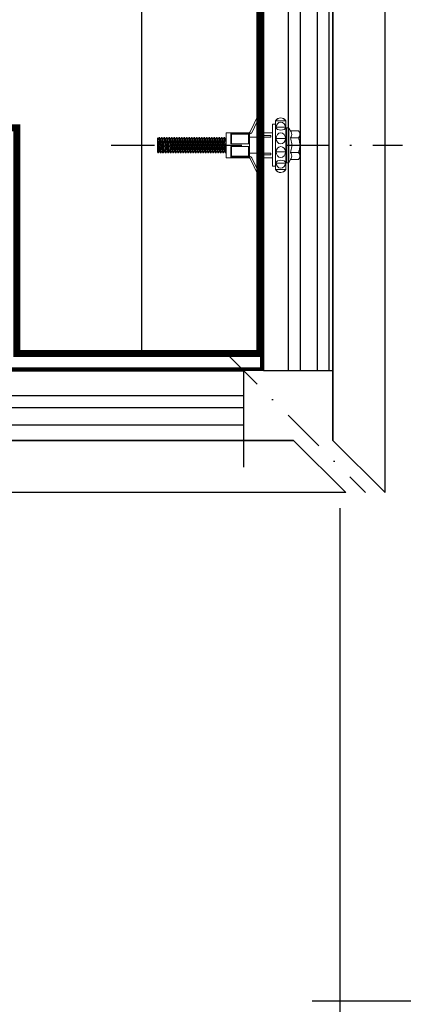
# Model space of a CAD drawing. Header units: millimetres. Extents: x -312551 to 250764, y -35891 to 59426.
# Tile 161 of 256: x -47634 to -47524, y 5709 to 5992. Entities that reach past the tile are written whole.
import ezdxf

# ---------------------------------------------------------------- set-up
doc = ezdxf.new("R2010")
doc.units = ezdxf.units.MM
doc.header["$LTSCALE"] = 2.5
doc.linetypes.add('DASHDOT', pattern=[1, 0.5, -0.25, 0, -0.25])
doc.linetypes.add('HIDDEN', pattern=[0.375, 0.25, -0.125])
for name, color, linetype in [('Rails', 1, 'Continuous'), ('TERR TILE 500', 11, 'Continuous'), ('TERR TILE 600', 160, 'Continuous'), ('Terracotta Tile', 30, 'Continuous')]:
    doc.layers.add(name, color=color, linetype=linetype)
doc.linetypes.add('BATTING', pattern='A,0.0001,-0.1,[134,ltypeshp.shx,S=0.1,R=0,X=-0.1,Y=0],-0.2,[134,ltypeshp.shx,S=0.1,R=180,X=0.1,Y=0],-0.1', length=0.4001)

# ---------------------------------------------------------------- blocks, each defined once
blk = doc.blocks.new('KP Tile fastener')
at = {"layer": 'Rails', "color": 7, "linetype": 'Continuous', "lineweight": 0}
for p, q in [((6.37, 3.87), (4.05, 8.63)), ((-3.59, 7.37), (-3.87, 7.02)), ((-3.87, 0), (-3.87, 7.02)), ((-3.5, 7.37), (-3.73, 7.02)), ((-3.73, 7.02), (-1.04, 7.02)), ((-3.63, 5.7), (-3.73, 5.14)), ((-3.34, 6.17), (-3.63, 5.7)), ((-3.24, 7.64), (-3.59, 7.37)), ((-3.18, 7.63), (-3.5, 7.37)), ((-2.9, 6.49), (-3.34, 6.17)), ((-2.83, 7.81), (-3.24, 7.64)), ((-2.8, 7.8), (-3.18, 7.63)), ((-2.39, 6.6), (-2.9, 6.49)), ((-2.39, 7.87), (-2.83, 7.81)), ((-2.39, 7.86), (-2.8, 7.8)), ((-1.94, 7.82), (-2.39, 7.87)), ((-1.97, 7.8), (-2.39, 7.86)), ((-1.87, 6.49), (-2.39, 6.6)), ((-1.59, 7.63), (-1.97, 7.8)), ((-1.53, 7.65), (-1.94, 7.82)), ((-1.43, 6.17), (-1.87, 6.49)), ((-1.27, 7.37), (-1.59, 7.63)), ((-1.18, 7.38), (-1.53, 7.65)), ((-1.14, 5.7), (-1.43, 6.17)), ((-1.04, 7.02), (-1.27, 7.37)), ((-0.9, 7.02), (-1.18, 7.38)), ((-1.04, 5.14), (-1.14, 5.7)), ((-0.9, 0), (-0.9, 7.02)), ((-0.9, 6.03), (0, 6.03)), ((0, 0), (0, 6.03)), ((0, 0), (0, 6.03)), ((2.63, 3.85), (2.63, 8.3)), ((3.13, 3.04), (3.13, 8.33)), ((5.95, 3.6), (3.61, 8.44)), ((-7.87, 3.5), (-7.92, 3.12)), ((-7.92, 0), (-7.92, 3.12)), ((-7.92, 3.12), (-7.87, 2.73)), ((-7.71, 3.86), (-7.87, 3.5)), ((-7.47, 4.16), (-7.71, 3.86)), ((-7.47, 4.16), (-5.19, 4.16)), ((-5.53, 3.49), (-5.58, 3.12)), ((-5.58, 3.12), (-5.53, 2.74)), ((-5.4, 3.85), (-5.53, 3.49)), ((-5.19, 4.15), (-5.4, 3.85)), ((-5.19, 4.16), (-4.68, 5.04)), ((-4.68, 0), (-4.68, 5.04)), ((-4.68, 5.04), (-4.05, 5.04)), ((-4.05, 0), (-4.05, 5.04)), ((-3.73, 5.14), (-1.04, 5.14)), ((-3.73, 5.14), (-3.63, 4.82)), ((-3.63, 4.82), (-3.34, 4.54)), ((-3.34, 3.07), (-3.63, 2.53)), ((-3.34, 4.54), (-2.39, 4.3)), ((-2.9, 3.44), (-3.34, 3.07)), ((-2.39, 3.57), (-2.9, 3.44)), ((-2.39, 4.3), (-1.43, 4.54)), ((-1.87, 3.44), (-2.39, 3.57)), ((-1.43, 3.07), (-1.87, 3.44)), ((-1.43, 4.54), (-1.14, 4.82)), ((-1.14, 2.53), (-1.43, 3.07)), ((-1.14, 4.82), (-1.04, 5.14)), ((0, 3.6), (2.38, 3.6)), ((6.6, 0.36), (6.6, 3.69)), ((6.6, 3.51), (12, 3.51)), ((6.6, 3.33), (12, 3.33)), ((6.6, 3.33), (6.87, 3.2)), ((6.87, 0.36), (6.87, 3.2)), ((6.87, 3.2), (11.73, 3.2)), ((6.95, 3.6), (12, 3.6)), ((11.73, 3.2), (12, 3.33)), ((11.73, 0.36), (11.73, 3.2)), ((12, 0.36), (12, 3.6)), ((12, 3.6), (13.35, 3.6)), ((13.35, 0), (13.35, 3.6)), ((-7.9, 0.43), (-7.92, 0)), ((-7.9, 0.43), (-7.92, 0)), ((-7.9, -0.43), (-7.92, 0)), ((-7.9, -0.43), (-7.92, 0)), ((-7.84, 0.86), (-7.9, 0.43)), ((-7.87, 2.73), (-7.71, 2.38)), ((-7.75, 1.28), (-7.84, 0.86)), ((-7.62, 1.69), (-7.75, 1.28)), ((-7.71, 2.38), (-7.47, 2.08)), ((-7.47, 2.08), (-7.62, 1.69)), ((-7.47, 2.08), (-5.19, 2.08)), ((-5.56, 0.42), (-5.58, 0)), ((-5.56, 0.42), (-5.58, 0)), ((-5.56, -0.42), (-5.58, 0)), ((-5.56, -0.42), (-5.58, 0)), ((-5.52, 0.85), (-5.56, 0.42)), ((-5.53, 2.74), (-5.4, 2.39)), ((-5.44, 1.28), (-5.52, 0.85)), ((-5.33, 1.69), (-5.44, 1.28)), ((-5.4, 2.39), (-5.19, 2.08)), ((-5.2, 2.08), (-5.33, 1.69)), ((-4.68, 0), (-4.68, -5.04)), ((-4.05, 2.09), (-3.87, 2.09)), ((-4.05, 0), (-4.05, -5.04)), ((-3.63, 2.53), (-3.73, 1.88)), ((-3.73, 1.88), (-1.04, 1.88)), ((-3.73, 1.88), (-3.63, 1.32)), ((-3.63, 1.32), (-3.34, 0.85)), ((-3.34, 0.85), (-2.9, 0.53)), ((-2.9, 0.53), (-2.39, 0.42)), ((-2.9, 0.53), (-2.39, 0.42)), ((-2.39, 0.42), (-1.87, 0.53)), ((-2.39, 0.42), (-1.87, 0.53)), ((-1.87, 0.53), (-1.43, 0.85)), ((-1.43, 0.85), (-1.14, 1.32)), ((-1.04, 1.88), (-1.14, 2.53)), ((-1.14, 1.32), (-1.04, 1.88)), ((0, 0), (0, -6.03)), ((0, 0), (0, -6.03)), ((0.43, 2.28), (0.43, 2.79)), ((0.43, 2.79), (2.88, 2.79)), ((0.43, 2.28), (6.6, 2.28)), ((2.63, 2.28), (2.63, -2.28)), ((6.6, 0.36), (12, 0.36)), ((6.6, 0.36), (6.6, -3.69)), ((13.35, 2.2), (13.38, 2.25)), ((13.35, 0), (13.35, -3.6)), ((13.38, 2.25), (13.74, -2.25)), ((13.38, 2.25), (13.53, 2.25)), ((13.53, 2.25), (13.89, -2.25)), ((13.53, 2.25), (13.77, 1.84)), ((13.77, 1.84), (13.78, 1.82)), ((13.78, 1.82), (13.8, 1.81)), ((13.8, 1.81), (13.81, 1.81)), ((13.81, 1.81), (13.83, 1.81)), ((13.82, 1.81), (14.17, -1.81)), ((13.83, 1.81), (13.85, 1.82)), ((13.85, 1.82), (13.86, 1.84)), ((13.86, 1.84), (14.1, 2.25)), ((14.1, 2.25), (14.46, -2.25)), ((14.1, 2.25), (14.25, 2.25)), ((14.25, 2.25), (14.61, -2.25)), ((14.25, 2.25), (14.49, 1.84)), ((14.49, 1.84), (14.5, 1.82)), ((14.5, 1.82), (14.52, 1.81)), ((14.52, 1.81), (14.53, 1.81)), ((14.53, 1.81), (14.55, 1.81)), ((14.54, 1.81), (14.89, -1.81)), ((14.55, 1.81), (14.57, 1.82)), ((14.57, 1.82), (14.58, 1.84)), ((14.58, 1.84), (14.82, 2.25)), ((14.82, 2.25), (15.18, -2.25)), ((14.82, 2.25), (14.97, 2.25)), ((14.97, 2.25), (15.33, -2.25)), ((14.97, 2.25), (15.21, 1.84)), ((15.21, 1.84), (15.22, 1.82)), ((15.22, 1.82), (15.24, 1.81)), ((15.24, 1.81), (15.25, 1.81)), ((15.25, 1.81), (15.27, 1.81)), ((15.26, 1.81), (15.61, -1.81)), ((15.27, 1.81), (15.29, 1.82)), ((15.29, 1.82), (15.3, 1.84)), ((15.3, 1.84), (15.54, 2.25)), ((15.54, 2.25), (15.9, -2.25)), ((15.54, 2.25), (15.69, 2.25)), ((15.69, 2.25), (16.05, -2.25)), ((15.69, 2.25), (15.93, 1.84)), ((15.93, 1.84), (15.94, 1.82)), ((15.94, 1.82), (15.96, 1.81)), ((15.96, 1.81), (15.97, 1.81)), ((15.97, 1.81), (15.99, 1.81)), ((15.98, 1.81), (16.33, -1.81)), ((15.99, 1.81), (16.01, 1.82)), ((16.01, 1.82), (16.02, 1.84)), ((16.02, 1.84), (16.26, 2.25)), ((16.26, 2.25), (16.62, -2.25)), ((16.26, 2.25), (16.41, 2.25)), ((16.41, 2.25), (16.77, -2.25)), ((16.41, 2.25), (16.65, 1.84)), ((16.65, 1.84), (16.66, 1.82)), ((16.66, 1.82), (16.68, 1.81)), ((16.68, 1.81), (16.69, 1.81)), ((16.69, 1.81), (16.71, 1.81)), ((16.7, 1.81), (17.05, -1.81)), ((16.71, 1.81), (16.73, 1.82)), ((16.73, 1.82), (16.74, 1.84)), ((16.74, 1.84), (16.98, 2.25)), ((16.98, 2.25), (17.34, -2.25)), ((16.98, 2.25), (17.13, 2.25)), ((17.13, 2.25), (17.49, -2.25)), ((17.13, 2.25), (17.37, 1.84)), ((17.37, 1.84), (17.38, 1.82)), ((17.38, 1.82), (17.4, 1.81)), ((17.4, 1.81), (17.41, 1.81)), ((17.41, 1.81), (17.43, 1.81)), ((17.42, 1.81), (17.77, -1.81)), ((17.43, 1.81), (17.45, 1.82)), ((17.45, 1.82), (17.46, 1.84)), ((17.46, 1.84), (17.7, 2.25)), ((17.7, 2.25), (18.06, -2.25)), ((17.7, 2.25), (17.85, 2.25)), ((17.85, 2.25), (18.21, -2.25)), ((17.85, 2.25), (18.09, 1.84)), ((18.09, 1.84), (18.1, 1.82)), ((18.1, 1.82), (18.12, 1.81)), ((18.12, 1.81), (18.13, 1.81)), ((18.13, 1.81), (18.15, 1.81)), ((18.14, 1.81), (18.49, -1.81)), ((18.15, 1.81), (18.17, 1.82)), ((18.17, 1.82), (18.18, 1.84)), ((18.18, 1.84), (18.42, 2.25)), ((18.42, 2.25), (18.78, -2.25)), ((18.42, 2.25), (18.57, 2.25)), ((18.57, 2.25), (18.93, -2.25)), ((18.57, 2.25), (18.81, 1.84)), ((18.81, 1.84), (18.82, 1.82)), ((18.82, 1.82), (18.84, 1.81)), ((18.84, 1.81), (18.85, 1.81)), ((18.85, 1.81), (18.87, 1.81)), ((18.86, 1.81), (19.21, -1.81)), ((18.87, 1.81), (18.89, 1.82)), ((18.89, 1.82), (18.9, 1.84)), ((18.9, 1.84), (19.14, 2.25)), ((19.14, 2.25), (19.5, -2.25)), ((19.14, 2.25), (19.29, 2.25)), ((19.29, 2.25), (19.65, -2.25)), ((19.29, 2.25), (19.53, 1.84)), ((19.53, 1.84), (19.54, 1.82)), ((19.54, 1.82), (19.56, 1.81)), ((19.56, 1.81), (19.57, 1.81)), ((19.57, 1.81), (19.59, 1.81)), ((19.58, 1.81), (19.93, -1.81)), ((19.59, 1.81), (19.61, 1.82)), ((19.61, 1.82), (19.62, 1.84)), ((19.62, 1.84), (19.86, 2.25)), ((19.86, 2.25), (20.22, -2.25)), ((19.86, 2.25), (20.01, 2.25)), ((20.01, 2.25), (20.37, -2.25)), ((20.01, 2.25), (20.25, 1.84)), ((20.25, 1.84), (20.26, 1.82)), ((20.26, 1.82), (20.28, 1.81)), ((20.28, 1.81), (20.29, 1.81)), ((20.29, 1.81), (20.31, 1.81)), ((20.3, 1.81), (20.65, -1.81)), ((20.31, 1.81), (20.33, 1.82)), ((20.33, 1.82), (20.34, 1.84)), ((20.34, 1.84), (20.58, 2.25)), ((20.58, 2.25), (20.94, -2.25)), ((20.58, 2.25), (20.73, 2.25)), ((20.73, 2.25), (21.09, -2.25)), ((20.73, 2.25), (20.97, 1.84)), ((20.97, 1.84), (20.98, 1.82)), ((20.98, 1.82), (21, 1.81)), ((21, 1.81), (21.01, 1.81)), ((21.01, 1.81), (21.03, 1.81)), ((21.02, 1.81), (21.37, -1.81)), ((21.03, 1.81), (21.05, 1.82)), ((21.05, 1.82), (21.06, 1.84)), ((21.06, 1.84), (21.3, 2.25)), ((21.3, 2.25), (21.66, -2.25)), ((21.3, 2.25), (21.45, 2.25)), ((21.45, 2.25), (21.81, -2.25)), ((21.45, 2.25), (21.69, 1.84)), ((21.69, 1.84), (21.7, 1.82)), ((21.7, 1.82), (21.72, 1.81)), ((21.72, 1.81), (21.73, 1.81)), ((21.73, 1.81), (21.75, 1.81)), ((21.74, 1.81), (22.09, -1.81)), ((21.75, 1.81), (21.77, 1.82)), ((21.77, 1.82), (21.78, 1.84)), ((21.78, 1.84), (22.02, 2.25)), ((22.02, 2.25), (22.38, -2.25)), ((22.02, 2.25), (22.17, 2.25)), ((22.17, 2.25), (22.53, -2.25)), ((22.17, 2.25), (22.41, 1.84)), ((22.41, 1.84), (22.42, 1.82)), ((22.42, 1.82), (22.44, 1.81)), ((22.44, 1.81), (22.45, 1.81)), ((22.45, 1.81), (22.47, 1.81)), ((22.46, 1.81), (22.81, -1.81)), ((22.47, 1.81), (22.49, 1.82)), ((22.49, 1.82), (22.5, 1.84)), ((22.5, 1.84), (22.74, 2.25)), ((22.74, 2.25), (23.1, -2.25)), ((22.74, 2.25), (22.89, 2.25)), ((22.89, 2.25), (23.25, -2.25)), ((22.89, 2.25), (23.13, 1.84)), ((23.13, 1.84), (23.14, 1.82)), ((23.14, 1.82), (23.16, 1.81)), ((23.16, 1.81), (23.17, 1.81)), ((23.17, 1.81), (23.19, 1.81)), ((23.18, 1.81), (23.53, -1.81)), ((23.19, 1.81), (23.21, 1.82)), ((23.21, 1.82), (23.22, 1.84)), ((23.22, 1.84), (23.46, 2.25)), ((23.46, 2.25), (23.82, -2.25)), ((23.46, 2.25), (23.61, 2.25)), ((23.61, 2.25), (23.97, -2.25)), ((23.61, 2.25), (23.85, 1.84)), ((23.85, 1.84), (23.86, 1.82)), ((23.86, 1.82), (23.88, 1.81)), ((23.88, 1.81), (23.89, 1.81)), ((23.89, 1.81), (23.91, 1.81)), ((23.9, 1.81), (24.25, -1.81)), ((23.91, 1.81), (23.93, 1.82)), ((23.93, 1.82), (23.94, 1.84)), ((23.94, 1.84), (24.18, 2.25)), ((24.18, 2.25), (24.54, -2.25)), ((24.18, 2.25), (24.33, 2.25)), ((24.33, 2.25), (24.69, -2.25)), ((24.33, 2.25), (24.57, 1.84)), ((24.57, 1.84), (24.58, 1.82)), ((24.58, 1.82), (24.6, 1.81)), ((24.6, 1.81), (24.61, 1.81)), ((24.61, 1.81), (24.63, 1.81)), ((24.62, 1.81), (24.97, -1.81)), ((24.63, 1.81), (24.65, 1.82)), ((24.65, 1.82), (24.66, 1.84)), ((24.66, 1.84), (24.9, 2.25)), ((24.9, 2.25), (25.26, -2.25)), ((24.9, 2.25), (25.05, 2.25)), ((25.05, 2.25), (25.41, -2.25)), ((25.05, 2.25), (25.29, 1.84)), ((25.29, 1.84), (25.3, 1.82)), ((25.3, 1.82), (25.32, 1.81)), ((25.32, 1.81), (25.33, 1.81)), ((25.33, 1.81), (25.35, 1.81)), ((25.34, 1.81), (25.69, -1.81)), ((25.35, 1.81), (25.37, 1.82)), ((25.37, 1.82), (25.38, 1.84)), ((25.38, 1.84), (25.62, 2.25)), ((25.62, 2.25), (25.98, -2.25)), ((25.62, 2.25), (25.77, 2.25)), ((25.77, 2.25), (26.13, -2.25)), ((25.77, 2.25), (26.01, 1.84)), ((26.01, 1.84), (26.02, 1.82)), ((26.02, 1.82), (26.04, 1.81)), ((26.04, 1.81), (26.05, 1.81)), ((26.05, 1.81), (26.07, 1.81)), ((26.06, 1.81), (26.41, -1.81)), ((26.07, 1.81), (26.09, 1.82)), ((26.09, 1.82), (26.1, 1.84)), ((26.1, 1.84), (26.34, 2.25)), ((26.34, 2.25), (26.7, -2.25)), ((26.34, 2.25), (26.49, 2.25)), ((26.49, 2.25), (26.85, -2.25)), ((26.49, 2.25), (26.73, 1.84)), ((26.73, 1.84), (26.74, 1.82)), ((26.74, 1.82), (26.76, 1.81)), ((26.76, 1.81), (26.77, 1.81)), ((26.77, 1.81), (26.79, 1.81)), ((26.78, 1.81), (27.13, -1.81)), ((26.79, 1.81), (26.81, 1.82)), ((26.81, 1.82), (26.82, 1.84)), ((26.82, 1.84), (27.06, 2.25)), ((27.06, 2.25), (27.42, -2.25)), ((27.06, 2.25), (27.21, 2.25)), ((27.21, 2.25), (27.57, -2.25)), ((27.21, 2.25), (27.45, 1.84)), ((27.45, 1.84), (27.46, 1.82)), ((27.46, 1.82), (27.48, 1.81)), ((27.48, 1.81), (27.49, 1.81)), ((27.49, 1.81), (27.51, 1.81)), ((27.5, 1.81), (27.85, -1.81)), ((27.51, 1.81), (27.53, 1.82)), ((27.53, 1.82), (27.54, 1.84)), ((27.54, 1.84), (27.78, 2.25)), ((27.78, 2.25), (28.14, -2.25)), ((27.78, 2.25), (27.93, 2.25)), ((27.93, 2.25), (28.29, -2.25)), ((27.93, 2.25), (28.17, 1.84)), ((28.17, 1.84), (28.18, 1.82)), ((28.18, 1.82), (28.2, 1.81)), ((28.2, 1.81), (28.21, 1.81)), ((28.21, 1.81), (28.23, 1.81)), ((28.22, 1.81), (28.57, -1.81)), ((28.23, 1.81), (28.25, 1.82)), ((28.25, 1.82), (28.26, 1.84)), ((28.26, 1.84), (28.5, 2.25)), ((28.5, 2.25), (28.86, -2.25)), ((28.5, 2.25), (28.65, 2.25)), ((28.65, 2.25), (29.01, -2.25)), ((28.65, 2.25), (28.89, 1.84)), ((28.89, 1.84), (28.9, 1.82)), ((28.9, 1.82), (28.92, 1.81)), ((28.92, 1.81), (28.93, 1.81)), ((28.93, 1.81), (28.95, 1.81)), ((28.94, 1.81), (29.29, -1.81)), ((28.95, 1.81), (28.97, 1.82)), ((28.97, 1.82), (28.98, 1.84)), ((28.98, 1.84), (29.22, 2.25)), ((29.22, 2.25), (29.58, -2.25)), ((29.22, 2.25), (29.37, 2.25)), ((29.37, 2.25), (29.73, -2.25)), ((29.37, 2.25), (29.61, 1.84)), ((29.61, 1.84), (29.62, 1.82)), ((29.62, 1.82), (29.64, 1.81)), ((29.64, 1.81), (29.65, 1.81)), ((29.65, 1.81), (29.67, 1.81)), ((29.66, 1.81), (30.01, -1.81)), ((29.67, 1.81), (29.69, 1.82)), ((29.69, 1.82), (29.7, 1.84)), ((29.7, 1.84), (29.94, 2.25)), ((29.94, 2.25), (30.09, 2.25)), ((29.94, 2.25), (30.3, -2.25)), ((30.09, 2.25), (30.33, 1.84)), ((30.09, 2.25), (30.45, -2.25)), ((30.33, 1.84), (30.34, 1.82)), ((30.34, 1.82), (30.36, 1.81)), ((30.36, 1.81), (30.37, 1.81)), ((30.37, 1.81), (30.39, 1.81)), ((30.38, 1.81), (30.73, -1.81)), ((30.39, 1.81), (30.41, 1.82)), ((30.41, 1.82), (30.42, 1.84)), ((30.42, 1.84), (30.66, 2.25)), ((30.66, 2.25), (30.81, 2.25)), ((30.66, 2.25), (31.02, -2.25)), ((30.81, 2.25), (31.05, 1.84)), ((30.81, 2.25), (31.17, -2.25)), ((31.05, 1.84), (31.06, 1.82)), ((31.06, 1.82), (31.08, 1.81)), ((31.08, 1.81), (31.09, 1.81)), ((31.09, 1.81), (31.11, 1.81)), ((31.1, 1.81), (31.45, -1.81)), ((31.11, 1.81), (31.13, 1.82)), ((31.13, 1.82), (31.14, 1.84)), ((31.14, 1.84), (31.38, 2.25)), ((31.38, 2.25), (31.53, 2.25)), ((31.38, 2.25), (31.74, -2.25)), ((31.53, 2.25), (31.77, 1.84)), ((31.53, 2.25), (31.89, -2.25)), ((31.77, 1.84), (31.78, 1.82)), ((31.78, 1.82), (31.8, 1.81)), ((31.8, 1.81), (31.81, 1.81)), ((31.81, 1.81), (31.83, 1.81)), ((31.82, 1.81), (32.17, -1.81)), ((31.83, 1.81), (31.85, 1.82)), ((31.85, 1.82), (31.86, 1.84)), ((31.86, 1.84), (32.1, 2.25)), ((32.1, 2.25), (32.25, 2.25)), ((32.1, 2.25), (32.46, -2.25)), ((32.25, 2.25), (32.49, 1.84)), ((32.25, 2.25), (32.61, -2.25)), ((32.49, 1.84), (32.5, 1.82)), ((32.5, 1.82), (32.52, 1.81)), ((32.52, 1.81), (32.53, 1.81)), ((32.53, 1.81), (32.55, 1.81)), ((32.54, 1.81), (32.89, -1.81)), ((32.55, 1.81), (32.57, 1.82)), ((32.57, 1.82), (32.58, 1.84)), ((32.58, 1.84), (32.82, 2.25)), ((32.82, 2.25), (32.97, 2.25)), ((32.82, 2.25), (33.1, -1.25)), ((32.97, 2.25), (33.1, 2.02)), ((32.97, 2.25), (33.1, 0.61)), ((33.1, -2.11), (33.1, 2.02)), ((-7.92, 0), (-7.92, -3.12)), ((-7.92, -3.12), (-7.87, -2.73)), ((-7.84, -0.86), (-7.9, -0.43)), ((-7.84, -0.86), (-7.9, -0.43)), ((-7.87, -2.73), (-7.71, -2.38)), ((-7.75, -1.28), (-7.84, -0.86)), ((-7.62, -1.69), (-7.75, -1.28)), ((-7.71, -2.38), (-7.47, -2.08)), ((-7.47, -2.08), (-7.62, -1.69)), ((-7.47, -2.08), (-5.19, -2.08)), ((-5.58, -3.12), (-5.53, -2.74)), ((-5.52, -0.85), (-5.56, -0.42)), ((-5.52, -0.85), (-5.56, -0.42)), ((-5.53, -2.74), (-5.4, -2.39)), ((-5.44, -1.28), (-5.52, -0.85)), ((-5.33, -1.69), (-5.44, -1.28)), ((-5.4, -2.39), (-5.19, -2.08)), ((-5.2, -2.08), (-5.33, -1.69)), ((-4.05, -2.09), (-3.87, -2.09)), ((-3.87, 0), (-3.87, -7.02)), ((-3.73, -1.88), (-3.63, -1.32)), ((-3.63, -2.53), (-3.73, -1.88)), ((-3.73, -1.88), (-1.04, -1.88)), ((-3.63, -1.32), (-3.34, -0.85)), ((-3.34, -3.07), (-3.63, -2.53)), ((-3.34, -0.85), (-2.9, -0.53)), ((-3.34, -0.85), (-2.9, -0.53)), ((-2.9, -0.53), (-2.39, -0.42)), ((-2.9, -0.53), (-2.39, -0.42)), ((-2.39, -0.42), (-1.87, -0.53)), ((-2.39, -0.42), (-1.87, -0.53)), ((-1.87, -0.53), (-1.43, -0.85)), ((-1.87, -0.53), (-1.43, -0.85)), ((-1.43, -0.85), (-1.14, -1.32)), ((-1.14, -2.53), (-1.43, -3.07)), ((-1.14, -1.32), (-1.04, -1.88)), ((-1.04, -1.88), (-1.14, -2.53)), ((-0.9, 0), (-0.9, -7.02)), ((0.43, -2.28), (0.43, -2.79)), ((0.43, -2.28), (6.6, -2.28)), ((0.43, -2.79), (2.88, -2.79)), ((6.6, -0.36), (12, -0.36)), ((6.87, -0.36), (6.87, -3.2)), ((11.73, -0.36), (11.73, -3.2)), ((12, -0.36), (12, -3.6)), ((13.35, -0.78), (13.45, -1.81)), ((13.35, -1.94), (13.41, -1.84)), ((13.42, -1.82), (13.41, -1.84)), ((13.44, -1.81), (13.42, -1.82)), ((13.45, -1.81), (13.44, -1.81)), ((13.47, -1.81), (13.45, -1.81)), ((13.49, -1.82), (13.47, -1.81)), ((13.5, -1.84), (13.49, -1.82)), ((13.5, -1.84), (13.74, -2.25)), ((13.74, -2.25), (13.89, -2.25)), ((13.89, -2.25), (14.13, -1.84)), ((14.14, -1.82), (14.13, -1.84)), ((14.16, -1.81), (14.14, -1.82)), ((14.17, -1.81), (14.16, -1.81)), ((14.19, -1.81), (14.17, -1.81)), ((14.21, -1.82), (14.19, -1.81)), ((14.22, -1.84), (14.21, -1.82)), ((14.22, -1.84), (14.46, -2.25)), ((14.46, -2.25), (14.61, -2.25)), ((14.61, -2.25), (14.85, -1.84)), ((14.86, -1.82), (14.85, -1.84)), ((14.88, -1.81), (14.86, -1.82)), ((14.89, -1.81), (14.88, -1.81)), ((14.91, -1.81), (14.89, -1.81)), ((14.93, -1.82), (14.91, -1.81)), ((14.94, -1.84), (14.93, -1.82)), ((14.94, -1.84), (15.18, -2.25)), ((15.18, -2.25), (15.33, -2.25)), ((15.33, -2.25), (15.57, -1.84)), ((15.58, -1.82), (15.57, -1.84)), ((15.6, -1.81), (15.58, -1.82)), ((15.61, -1.81), (15.6, -1.81)), ((15.63, -1.81), (15.61, -1.81)), ((15.65, -1.82), (15.63, -1.81)), ((15.66, -1.84), (15.65, -1.82)), ((15.66, -1.84), (15.9, -2.25)), ((15.9, -2.25), (16.05, -2.25)), ((16.05, -2.25), (16.29, -1.84)), ((16.3, -1.82), (16.29, -1.84)), ((16.32, -1.81), (16.3, -1.82)), ((16.33, -1.81), (16.32, -1.81)), ((16.35, -1.81), (16.33, -1.81)), ((16.37, -1.82), (16.35, -1.81)), ((16.38, -1.84), (16.37, -1.82)), ((16.38, -1.84), (16.62, -2.25)), ((16.62, -2.25), (16.77, -2.25)), ((16.77, -2.25), (17.01, -1.84)), ((17.02, -1.82), (17.01, -1.84)), ((17.04, -1.81), (17.02, -1.82)), ((17.05, -1.81), (17.04, -1.81)), ((17.07, -1.81), (17.05, -1.81)), ((17.09, -1.82), (17.07, -1.81)), ((17.1, -1.84), (17.09, -1.82)), ((17.1, -1.84), (17.34, -2.25)), ((17.34, -2.25), (17.49, -2.25)), ((17.49, -2.25), (17.73, -1.84)), ((17.74, -1.82), (17.73, -1.84)), ((17.76, -1.81), (17.74, -1.82)), ((17.77, -1.81), (17.76, -1.81)), ((17.79, -1.81), (17.77, -1.81)), ((17.81, -1.82), (17.79, -1.81)), ((17.82, -1.84), (17.81, -1.82)), ((17.82, -1.84), (18.06, -2.25)), ((18.06, -2.25), (18.21, -2.25)), ((18.21, -2.25), (18.45, -1.84)), ((18.46, -1.82), (18.45, -1.84)), ((18.48, -1.81), (18.46, -1.82)), ((18.49, -1.81), (18.48, -1.81)), ((18.51, -1.81), (18.49, -1.81)), ((18.53, -1.82), (18.51, -1.81)), ((18.54, -1.84), (18.53, -1.82)), ((18.54, -1.84), (18.78, -2.25)), ((18.78, -2.25), (18.93, -2.25)), ((18.93, -2.25), (19.17, -1.84)), ((19.18, -1.82), (19.17, -1.84)), ((19.2, -1.81), (19.18, -1.82)), ((19.21, -1.81), (19.2, -1.81)), ((19.23, -1.81), (19.21, -1.81)), ((19.25, -1.82), (19.23, -1.81)), ((19.26, -1.84), (19.25, -1.82)), ((19.26, -1.84), (19.5, -2.25)), ((19.5, -2.25), (19.65, -2.25)), ((19.65, -2.25), (19.89, -1.84)), ((19.9, -1.82), (19.89, -1.84)), ((19.92, -1.81), (19.9, -1.82)), ((19.93, -1.81), (19.92, -1.81)), ((19.95, -1.81), (19.93, -1.81)), ((19.97, -1.82), (19.95, -1.81)), ((19.98, -1.84), (19.97, -1.82)), ((19.98, -1.84), (20.22, -2.25)), ((20.22, -2.25), (20.37, -2.25)), ((20.37, -2.25), (20.61, -1.84)), ((20.62, -1.82), (20.61, -1.84)), ((20.64, -1.81), (20.62, -1.82)), ((20.65, -1.81), (20.64, -1.81)), ((20.67, -1.81), (20.65, -1.81)), ((20.69, -1.82), (20.67, -1.81)), ((20.7, -1.84), (20.69, -1.82)), ((20.7, -1.84), (20.94, -2.25)), ((20.94, -2.25), (21.09, -2.25)), ((21.09, -2.25), (21.33, -1.84)), ((21.34, -1.82), (21.33, -1.84)), ((21.36, -1.81), (21.34, -1.82)), ((21.37, -1.81), (21.36, -1.81)), ((21.39, -1.81), (21.37, -1.81)), ((21.41, -1.82), (21.39, -1.81)), ((21.42, -1.84), (21.41, -1.82)), ((21.42, -1.84), (21.66, -2.25)), ((21.66, -2.25), (21.81, -2.25)), ((21.81, -2.25), (22.05, -1.84)), ((22.06, -1.82), (22.05, -1.84)), ((22.08, -1.81), (22.06, -1.82)), ((22.09, -1.81), (22.08, -1.81)), ((22.11, -1.81), (22.09, -1.81)), ((22.13, -1.82), (22.11, -1.81)), ((22.14, -1.84), (22.13, -1.82)), ((22.14, -1.84), (22.38, -2.25)), ((22.38, -2.25), (22.53, -2.25)), ((22.53, -2.25), (22.77, -1.84)), ((22.78, -1.82), (22.77, -1.84)), ((22.8, -1.81), (22.78, -1.82)), ((22.81, -1.81), (22.8, -1.81)), ((22.83, -1.81), (22.81, -1.81)), ((22.85, -1.82), (22.83, -1.81)), ((22.86, -1.84), (22.85, -1.82)), ((22.86, -1.84), (23.1, -2.25)), ((23.1, -2.25), (23.25, -2.25)), ((23.25, -2.25), (23.49, -1.84)), ((23.5, -1.82), (23.49, -1.84)), ((23.52, -1.81), (23.5, -1.82)), ((23.53, -1.81), (23.52, -1.81)), ((23.55, -1.81), (23.53, -1.81)), ((23.57, -1.82), (23.55, -1.81)), ((23.58, -1.84), (23.57, -1.82)), ((23.58, -1.84), (23.82, -2.25)), ((23.82, -2.25), (23.97, -2.25)), ((23.97, -2.25), (24.21, -1.84)), ((24.22, -1.82), (24.21, -1.84)), ((24.24, -1.81), (24.22, -1.82)), ((24.25, -1.81), (24.24, -1.81)), ((24.27, -1.81), (24.25, -1.81)), ((24.29, -1.82), (24.27, -1.81)), ((24.3, -1.84), (24.29, -1.82)), ((24.3, -1.84), (24.54, -2.25)), ((24.54, -2.25), (24.69, -2.25)), ((24.69, -2.25), (24.93, -1.84)), ((24.94, -1.82), (24.93, -1.84)), ((24.96, -1.81), (24.94, -1.82)), ((24.97, -1.81), (24.96, -1.81)), ((24.99, -1.81), (24.97, -1.81)), ((25.01, -1.82), (24.99, -1.81)), ((25.02, -1.84), (25.01, -1.82)), ((25.02, -1.84), (25.26, -2.25)), ((25.26, -2.25), (25.41, -2.25)), ((25.41, -2.25), (25.65, -1.84)), ((25.66, -1.82), (25.65, -1.84)), ((25.68, -1.81), (25.66, -1.82)), ((25.69, -1.81), (25.68, -1.81)), ((25.71, -1.81), (25.69, -1.81)), ((25.73, -1.82), (25.71, -1.81)), ((25.74, -1.84), (25.73, -1.82)), ((25.74, -1.84), (25.98, -2.25)), ((25.98, -2.25), (26.13, -2.25)), ((26.13, -2.25), (26.37, -1.84)), ((26.38, -1.82), (26.37, -1.84)), ((26.4, -1.81), (26.38, -1.82)), ((26.41, -1.81), (26.4, -1.81)), ((26.43, -1.81), (26.41, -1.81)), ((26.45, -1.82), (26.43, -1.81)), ((26.46, -1.84), (26.45, -1.82)), ((26.46, -1.84), (26.7, -2.25)), ((26.7, -2.25), (26.85, -2.25)), ((26.85, -2.25), (27.09, -1.84)), ((27.1, -1.82), (27.09, -1.84)), ((27.12, -1.81), (27.1, -1.82)), ((27.13, -1.81), (27.12, -1.81)), ((27.15, -1.81), (27.13, -1.81)), ((27.17, -1.82), (27.15, -1.81)), ((27.18, -1.84), (27.17, -1.82)), ((27.18, -1.84), (27.42, -2.25)), ((27.42, -2.25), (27.57, -2.25)), ((27.57, -2.25), (27.81, -1.84)), ((27.82, -1.82), (27.81, -1.84)), ((27.84, -1.81), (27.82, -1.82)), ((27.85, -1.81), (27.84, -1.81)), ((27.87, -1.81), (27.85, -1.81)), ((27.89, -1.82), (27.87, -1.81)), ((27.9, -1.84), (27.89, -1.82)), ((27.9, -1.84), (28.14, -2.25)), ((28.14, -2.25), (28.29, -2.25)), ((28.29, -2.25), (28.53, -1.84)), ((28.54, -1.82), (28.53, -1.84)), ((28.56, -1.81), (28.54, -1.82)), ((28.57, -1.81), (28.56, -1.81)), ((28.59, -1.81), (28.57, -1.81)), ((28.61, -1.82), (28.59, -1.81)), ((28.62, -1.84), (28.61, -1.82)), ((28.62, -1.84), (28.86, -2.25)), ((28.86, -2.25), (29.01, -2.25)), ((29.01, -2.25), (29.25, -1.84)), ((29.26, -1.82), (29.25, -1.84)), ((29.28, -1.81), (29.26, -1.82)), ((29.29, -1.81), (29.28, -1.81)), ((29.31, -1.81), (29.29, -1.81)), ((29.33, -1.82), (29.31, -1.81)), ((29.34, -1.84), (29.33, -1.82)), ((29.34, -1.84), (29.58, -2.25)), ((29.58, -2.25), (29.73, -2.25)), ((29.73, -2.25), (29.97, -1.84)), ((29.98, -1.82), (29.97, -1.84)), ((30, -1.81), (29.98, -1.82)), ((30.01, -1.81), (30, -1.81)), ((30.03, -1.81), (30.01, -1.81)), ((30.05, -1.82), (30.03, -1.81)), ((30.06, -1.84), (30.05, -1.82)), ((30.06, -1.84), (30.3, -2.25)), ((30.3, -2.25), (30.45, -2.25)), ((30.45, -2.25), (30.69, -1.84)), ((30.7, -1.82), (30.69, -1.84)), ((30.72, -1.81), (30.7, -1.82)), ((30.73, -1.81), (30.72, -1.81)), ((30.75, -1.81), (30.73, -1.81)), ((30.77, -1.82), (30.75, -1.81)), ((30.78, -1.84), (30.77, -1.82)), ((30.78, -1.84), (31.02, -2.25)), ((31.02, -2.25), (31.17, -2.25)), ((31.17, -2.25), (31.41, -1.84)), ((31.42, -1.82), (31.41, -1.84)), ((31.44, -1.81), (31.42, -1.82)), ((31.45, -1.81), (31.44, -1.81)), ((31.47, -1.81), (31.45, -1.81)), ((31.49, -1.82), (31.47, -1.81)), ((31.5, -1.84), (31.49, -1.82)), ((31.5, -1.84), (31.74, -2.25)), ((31.74, -2.25), (31.89, -2.25)), ((31.89, -2.25), (32.13, -1.84)), ((32.14, -1.82), (32.13, -1.84)), ((32.16, -1.81), (32.14, -1.82)), ((32.17, -1.81), (32.16, -1.81)), ((32.19, -1.81), (32.17, -1.81)), ((32.21, -1.82), (32.19, -1.81)), ((32.22, -1.84), (32.21, -1.82)), ((32.22, -1.84), (32.46, -2.25)), ((32.46, -2.25), (32.61, -2.25)), ((32.61, -2.25), (32.85, -1.84)), ((32.86, -1.82), (32.85, -1.84)), ((32.88, -1.81), (32.86, -1.82)), ((32.89, -1.81), (32.88, -1.81)), ((32.91, -1.81), (32.89, -1.81)), ((32.93, -1.82), (32.91, -1.81)), ((32.94, -1.84), (32.93, -1.82)), ((32.94, -1.84), (33.1, -2.11)), ((-7.87, -3.5), (-7.92, -3.12)), ((-7.71, -3.86), (-7.87, -3.5)), ((-7.47, -4.16), (-7.71, -3.86)), ((-7.47, -4.16), (-5.19, -4.16)), ((-5.53, -3.49), (-5.58, -3.12)), ((-5.4, -3.85), (-5.53, -3.49)), ((-5.19, -4.15), (-5.4, -3.85)), ((-5.19, -4.16), (-4.68, -5.04)), ((-4.68, -5.04), (-4.05, -5.04)), ((-3.73, -5.14), (-3.63, -4.82)), ((-3.63, -5.7), (-3.73, -5.14)), ((-3.73, -5.14), (-1.04, -5.14)), ((-3.63, -4.82), (-3.34, -4.54)), ((-2.9, -3.44), (-3.34, -3.07)), ((-3.34, -4.54), (-2.39, -4.3)), ((-2.39, -3.57), (-2.9, -3.44)), ((-1.87, -3.44), (-2.39, -3.57)), ((-2.39, -4.3), (-1.43, -4.54)), ((-1.43, -3.07), (-1.87, -3.44)), ((-1.43, -4.54), (-1.14, -4.82)), ((-1.14, -4.82), (-1.04, -5.14)), ((-1.04, -5.14), (-1.14, -5.7)), ((0, -3.6), (2.38, -3.6)), ((2.63, -3.85), (2.63, -8.3)), ((3.13, -3.04), (3.13, -8.33)), ((5.95, -3.6), (3.61, -8.44)), ((6.37, -3.87), (4.05, -8.63)), ((6.6, -3.33), (6.87, -3.2)), ((6.6, -3.33), (12, -3.33)), ((6.6, -3.51), (12, -3.51)), ((6.87, -3.2), (11.73, -3.2)), ((6.95, -3.6), (12, -3.6)), ((11.73, -3.2), (12, -3.33)), ((12, -3.6), (13.35, -3.6)), ((-3.59, -7.37), (-3.87, -7.02)), ((-3.5, -7.37), (-3.73, -7.02)), ((-3.73, -7.02), (-1.04, -7.02)), ((-3.34, -6.17), (-3.63, -5.7)), ((-3.24, -7.64), (-3.59, -7.37)), ((-3.18, -7.63), (-3.5, -7.37)), ((-2.9, -6.49), (-3.34, -6.17)), ((-2.83, -7.81), (-3.24, -7.64)), ((-2.8, -7.8), (-3.18, -7.63)), ((-2.39, -6.6), (-2.9, -6.49)), ((-2.39, -7.87), (-2.83, -7.81)), ((-2.39, -7.86), (-2.8, -7.8)), ((-1.87, -6.49), (-2.39, -6.6)), ((-1.97, -7.8), (-2.39, -7.86)), ((-1.94, -7.82), (-2.39, -7.87)), ((-1.59, -7.63), (-1.97, -7.8)), ((-1.53, -7.65), (-1.94, -7.82)), ((-1.43, -6.17), (-1.87, -6.49)), ((-1.27, -7.37), (-1.59, -7.63)), ((-1.18, -7.38), (-1.53, -7.65)), ((-1.14, -5.7), (-1.43, -6.17)), ((-1.04, -7.02), (-1.27, -7.37)), ((-0.9, -7.02), (-1.18, -7.38)), ((-0.9, -6.03), (0, -6.03))]:
    blk.add_line(p, q, dxfattribs=at)
for centre, radius, start, end in [((3.38, 8.3), 0.75, 26.0089, 180), ((3.38, 8.33), 0.25, 25.8375, 180), ((2.38, 3.85), 0.25, 270, 360), ((6.96, 4.37), 1.27, 217.172, 253.6075), ((6.95, 4.35), 0.75, 219.9145, 270), ((2.88, -3.04), 0.25, 360, 90), ((2.38, -3.85), 0.25, 0, 90), ((6.96, -4.37), 1.27, 106.3925, 142.828), ((6.95, -4.35), 0.75, 90, 140.0855), ((3.38, -8.3), 0.75, 180, 333.9911), ((3.38, -8.33), 0.25, 180, 334.1625)]:
    blk.add_arc(centre, radius, start, end, dxfattribs=at)

msp = doc.modelspace()

# ---------------------------------------------------------------- linework, layer by layer
at = {"color": 8, "linetype": 'Continuous'}
for p, q in [((-47563.98, 6312.97), (-47563.98, 5890.97)), ((-47556.9, 6312.97), (-47556.9, 5890.97)), ((-47553.41, 6312.97), (-47553.41, 5890.97)), ((-47548.49, 6312.97), (-47548.49, 5890.97)), ((-47545.13, 6312.97), (-47545.13, 5890.97)), ((-51750.3, 5890.97), (-47569.63, 5890.97)), ((-47569.63, 5863.28), (-47569.63, 5890.97)), ((-47543.98, 5890.97), (-47563.98, 5890.97)), ((-51750.3, 5883.89), (-47569.63, 5883.89)), ((-51750.3, 5880.4), (-47569.63, 5880.4)), ((-51750.3, 5875.49), (-47569.63, 5875.49))]:
    msp.add_line(p, q, dxfattribs=at)
at = {"color": 8, "linetype": 'BATTING', "ltscale": 75}
msp.add_line((-47598.98, 5895.97), (-47598.98, 6307.97), dxfattribs=at)
at = {"color": 8, "linetype": 'DASHDOT', "ltscale": 10}
for p, q in [((-47607.83, 5955.97), (-47523.98, 5955.97)), ((-47574.63, 5895.97), (-47534.63, 5855.97))]:
    msp.add_line(p, q, dxfattribs=at)
at = {"color": 8, "linetype": 'HIDDEN', "ltscale": 35, "const_width": 1}
msp.add_lwpolyline([(-48132.29, 6312.47), (-47564.48, 6312.47), (-47564.48, 5891.47), (-51750.3, 5891.47)], dxfattribs=at)
at = {"color": 8, "linetype": 'Continuous', "const_width": 2}
msp.add_lwpolyline([(-47710.29, 5960.98), (-47634.98, 5960.97), (-47634.98, 5895.97), (-47564.98, 5895.97), (-47564.98, 6307.97), (-47634.98, 6307.97), (-47634.98, 6242.97), (-47813.29, 6242.97)], dxfattribs=at)
at = {"layer": 'TERR TILE 500', "color": 8}
msp.add_line((-47262.5, 5709.47), (-47549.98, 5709.47), dxfattribs=at)
at = {"layer": 'TERR TILE 600', "color": 8}
msp.add_line((-47541.98, 5851.43), (-47541.98, 5567.95), dxfattribs=at)
at = {"layer": 'Terracotta Tile', "color": 8}
for p, q in [((-47528.98, 5855.97), (-47528.98, 6347.97)), ((-47543.98, 5870.97), (-47543.98, 6332.97)), ((-47555.29, 5870.97), (-48132.29, 5870.97)), ((-47555.29, 5870.97), (-47540.29, 5855.97)), ((-47543.98, 5870.97), (-47528.98, 5855.97)), ((-47540.29, 5855.97), (-48132.29, 5855.97))]:
    msp.add_line(p, q, dxfattribs=at)
for points in [[(-47528.98, 5855.97), (-47528.98, 6347.97), (-47543.98, 6332.97), (-47543.98, 5870.97), (-47528.98, 5855.97)], [(-47540.29, 5855.97), (-48132.29, 5855.97), (-48132.29, 5870.97), (-47555.29, 5870.97), (-47540.29, 5855.97)]]:
    msp.add_lwpolyline(points, dxfattribs=at)

# ---------------------------------------------------------------- block references
at = {"color": 8, "linetype": 'Continuous', "rotation": 180}
msp.add_blockref('KP Tile fastener', (-47561.4, 5955.97), dxfattribs=at)

doc.saveas('drawing.dxf')
